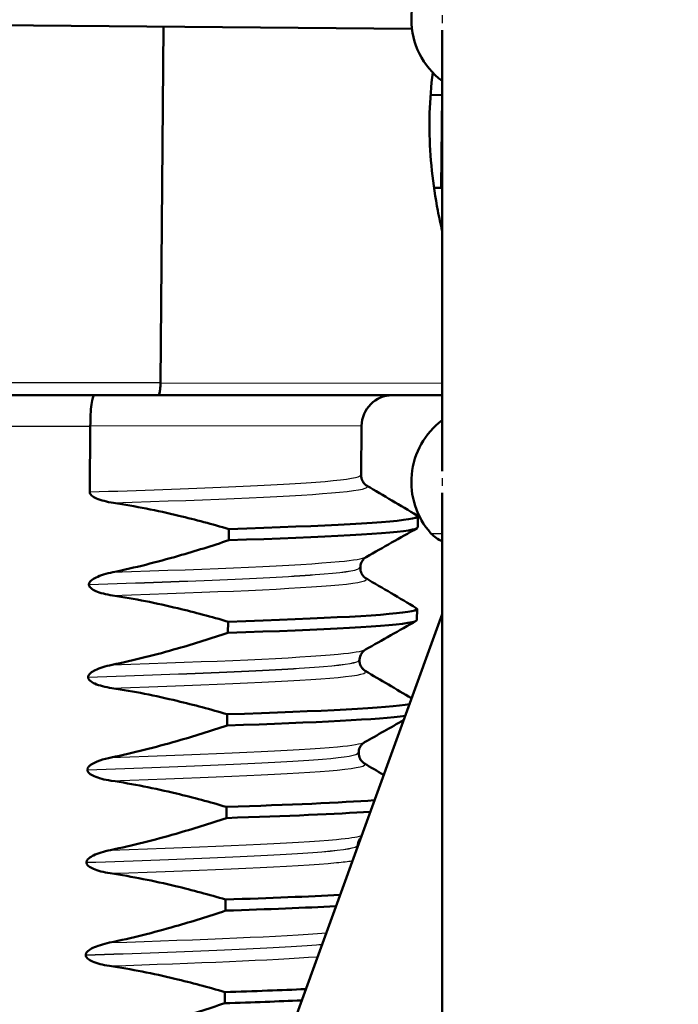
# Model space of a CAD drawing. Header units: millimetres. Extents: x 100 to 2000, y 93 to 2870.
# Tile 27 of 36: x 502 to 512, y 1660 to 1676. Entities that reach past the tile are written whole.
import ezdxf

# ---------------------------------------------------------------- set-up
doc = ezdxf.new("R2010")
doc.units = ezdxf.units.MM
doc.header["$LTSCALE"] = 10
for name, color, linetype, lineweight in [('Dimensions(ISO)', 7, 'Continuous', 25), ('Hatch', 7, 'Continuous', 9), ('Visible Edges(ISO)', 7, 'Continuous', 50), ('Visible Tangent Edges(ISO)', 7, 'Continuous', 25)]:
    doc.layers.add(name, color=color, linetype=linetype, lineweight=lineweight)
doc.styles.add('Text_3.5mm', font='arial.ttf', dxfattribs={"width": 0.9})
doc.dimstyles.new('KS-STANDARD', dxfattribs={"dimscale": 10, "dimtxt": 3.5, "dimasz": 2.5, "dimexe": 3.175, "dimexo": 0, "dimgap": 0.8, "dimtad": 1, "dimdec": 1, "dimrnd": 1e-08, "dimtxsty": 'Text_3.5mm', "dimcen": 0.09, "dimdle": 10, "dimclrd": 7, "dimclre": 7, "dimclrt": 7, "dimadec": 0, "dimazin": 2, "dimtfac": 0.714286, "dimtdec": 4, "dimtmove": 0, "dimatfit": 3, "dimfxl": 0, "dimtolj": 1, "dimlwd": 25, "dimlwe": 25, "dimarcsym": 0})

# ---------------------------------------------------------------- blocks, each defined once
blk = doc.blocks.new('*D11')
at = {"layer": 'Defpoints', "color": 0, "linetype": 'Continuous'}
for p in [(652.041, 2055.029), (400.641, 1762.747), (652.041, 1568.909)]:
    blk.add_point(p, dxfattribs=at)
at = {"layer": 'Dimensions(ISO)', "color": 7, "linetype": 'Continuous', "lineweight": 25}
for p, q in [((400.641, 1762.747), (400.641, 2086.779)), ((652.041, 1568.909), (652.041, 2086.779)), ((425.641, 2055.029), (627.041, 2055.029))]:
    blk.add_line(p, q, dxfattribs=at)
at = {"layer": 'Dimensions(ISO)', "color": 7, "linetype": 'Continuous'}
for points in [[(425.641, 2059.196), (425.641, 2050.862), (400.641, 2055.029)], [(627.041, 2059.196), (627.041, 2050.862), (652.041, 2055.029)]]:
    blk.add_solid(points, dxfattribs=at)
at = {"layer": 'Dimensions(ISO)', "color": 7, "linetype": 'Continuous', "lineweight": 25, "insert": (494.814, 2080.899), "char_height": 35, "attachment_point": 4, "style": 'Text_3.5mm'}
blk.add_mtext('\\A1;251', dxfattribs=at)

msp = doc.modelspace()

# ---------------------------------------------------------------- hatches: boundary and pattern name
at = {"layer": 'Hatch'}
h = msp.add_hatch(dxfattribs=at)
h.set_pattern_fill('ANSI31', color=256, scale=254, angle=90, style=0)
h.set_pattern_definition([(135, (0, 0), (-22.45064, -22.45064), [])])
edge = h.paths.add_edge_path()
edge.add_line((592.041, 1553.055), (607.37, 1553.055))
edge.add_line((607.37, 1553.055), (607.235, 1554.997))
edge.add_ellipse((606.936, 1553.835), major_axis=(1.199, -0.042), ratio=1, start_angle=77.607, end_angle=90)
edge.add_line((606.978, 1555.034), (595.02, 1555.452))
edge.add_ellipse((595.023, 1555.552), major_axis=(-0.0999, 0.0035), ratio=1, start_angle=0, end_angle=90, ccw=False)
edge.add_line((594.923, 1555.555), (594.937, 1555.955))
edge.add_ellipse((595.037, 1555.951), major_axis=(0.0035, 0.0999), ratio=1, start_angle=2, end_angle=90, ccw=False)
edge.add_line((595.037, 1556.051), (607.161, 1556.051))
edge.add_line((607.161, 1556.051), (607.091, 1557.059))
edge.add_ellipse((606.093, 1556.989), major_axis=(-0.07, 0.998), ratio=1, start_angle=270, end_angle=341)
edge.add_line((606.352, 1557.955), (596.306, 1560.647))
edge.add_ellipse((596.565, 1561.613), major_axis=(-0.966, 0.259), ratio=1, start_angle=54.5, end_angle=90, ccw=False)
edge.add_line((595.793, 1560.977), (594.129, 1562.995))
edge.add_ellipse((594.901, 1563.631), major_axis=(-0.636, 0.772), ratio=1, start_angle=54.5, end_angle=90, ccw=False)
edge.add_line((593.903, 1563.562), (593.757, 1565.658))
edge.add_ellipse((590.265, 1565.414), major_axis=(-0.244, 3.491), ratio=1, start_angle=270, end_angle=353)
edge.add_line((590.448, 1568.909), (565.974, 1570.192))
edge.add_spline(control_points=[(565.974, 1570.192), (564.342, 1570.277), (562.734, 1570.629), (559.697, 1571.837), (558.287, 1572.685), (555.554, 1575.009), (554.327, 1576.553), (552.535, 1580.024), (551.986, 1581.918), (551.816, 1583.864)], knot_values=[-2.152597, -2.152597, -2.152597, -2.152597, -1.662265, -1.662265, -1.171933, -1.171933, -0.585967, -0.585967, 0, 0, 0, 0], degree=3, periodic=0)
edge.add_line((551.816, 1583.864), (536.601, 1757.772))
edge.add_ellipse((535.107, 1757.641), major_axis=(-0.131, 1.494), ratio=1, start_angle=270, end_angle=354.5)
edge.add_line((535.12, 1759.141), (526.636, 1759.215))
edge.add_line((526.636, 1759.215), (517.683, 1759.293))
edge.add_line((517.683, 1759.293), (517.626, 1752.793))
edge.add_line((517.626, 1752.793), (519.34, 1752.778))
edge.add_ellipse((519.332, 1751.778), major_axis=(1, -0.009), ratio=1, start_angle=10, end_angle=90, ccw=False)
edge.add_line((520.318, 1751.943), (520.529, 1750.681))
edge.add_ellipse((521.022, 1750.764), major_axis=(0.083, -0.493), ratio=1, start_angle=270, end_angle=350)
edge.add_line((521.018, 1750.264), (527.155, 1750.21))
edge.add_ellipse((527.116, 1745.71), major_axis=(4.5, -0.039), ratio=1, start_angle=5.5, end_angle=90, ccw=False)
edge.add_line((531.599, 1746.102), (546.179, 1579.457))
edge.add_spline(control_points=[(546.179, 1579.457), (546.369, 1577.286), (546.912, 1575.161), (548.663, 1571.169), (549.859, 1569.33), (553.083, 1565.797), (555.197, 1564.234), (559.906, 1562.007), (562.455, 1561.364), (565.056, 1561.228)], knot_values=[-2.870129, -2.870129, -2.870129, -2.870129, -2.216354, -2.216354, -1.562578, -1.562578, -0.781289, -0.781289, 0, 0, 0, 0], degree=3, periodic=0)
edge.add_line((565.056, 1561.228), (579.557, 1560.468))
edge.add_ellipse((579.033, 1550.481), major_axis=(9.986, -0.523), ratio=1, start_angle=37.8602, end_angle=90, ccw=False)
edge.add_ellipse((595.444, 1561.913), major_axis=(5.716, -8.205), ratio=1, start_angle=270, end_angle=302.2923)
edge.add_ellipse((592.041, 1552.555), major_axis=(0.143, 0.479), ratio=1, start_angle=16.5598, end_angle=90, ccw=False)
edge = h.paths.add_edge_path()
edge.add_line((477.638, 1759.642), (469.154, 1759.717))
edge.add_ellipse((469.18, 1762.716), major_axis=(-3, 0.026), ratio=1, start_angle=5.5, end_angle=90, ccw=False)
edge.add_line((466.191, 1762.455), (465.761, 1767.378))
edge.add_ellipse((464.266, 1767.247), major_axis=(-0.131, 1.494), ratio=1, start_angle=270, end_angle=355)
edge.add_line((464.266, 1768.747), (447.459, 1768.747))
edge.add_ellipse((447.459, 1767.247), major_axis=(-1.5, 0), ratio=1, start_angle=270, end_angle=356)
edge.add_line((445.963, 1767.352), (445.641, 1762.747))
edge.add_line((445.641, 1762.747), (451.641, 1762.747))
edge.add_line((451.641, 1762.747), (452.49, 1762.747))
edge.add_ellipse((452.49, 1761.747), major_axis=(1, 0), ratio=1, start_angle=0, end_angle=90, ccw=False)
edge.add_line((453.49, 1761.747), (453.49, 1758.761))
edge.add_ellipse((451.183, 1756.844), major_axis=(1.918, -2.307), ratio=1, start_angle=65.2703, end_angle=90, ccw=False)
edge.add_line((454.08, 1757.62), (457.47, 1744.971))
edge.add_ellipse((460.368, 1745.747), major_axis=(0.776, -2.898), ratio=1, start_angle=270, end_angle=345)
edge.add_line((460.368, 1742.747), (462.514, 1742.747))
edge.add_ellipse((462.514, 1745.747), major_axis=(3, 0), ratio=1, start_angle=270, end_angle=345.7615)
edge.add_line((465.422, 1745.009), (466.103, 1747.693))
edge.add_ellipse((469.98, 1746.709), major_axis=(0.984, 3.877), ratio=1, start_angle=13.7385, end_angle=90, ccw=False)
edge.add_line((470.015, 1750.709), (483.099, 1750.594))
edge.add_ellipse((483.103, 1751.094), major_axis=(0.5, -0.004), ratio=1, start_angle=270, end_angle=350)
edge.add_line((483.595, 1751.003), (483.828, 1752.262))
edge.add_ellipse((484.811, 1752.08), major_axis=(0.182, 0.983), ratio=1, start_angle=10, end_angle=90, ccw=False)
edge.add_line((484.82, 1753.08), (486.534, 1753.065))
edge.add_line((486.534, 1753.065), (486.591, 1759.564))
edge.add_line((486.591, 1759.564), (477.638, 1759.642))
edge = h.paths.add_edge_path()
edge.add_line((707.179, 1553.055), (712.041, 1553.055))
edge.add_ellipse((712.041, 1552.555), major_axis=(0.5, 0), ratio=1, start_angle=16.5598, end_angle=90, ccw=False)
edge.add_ellipse((708.637, 1561.913), major_axis=(9.215, 3.883), ratio=1, start_angle=270, end_angle=302.2923)
edge.add_ellipse((725.048, 1550.481), major_axis=(5.716, 8.205), ratio=1, start_angle=37.8602, end_angle=90, ccw=False)
edge.add_line((724.525, 1560.468), (906.996, 1570.031))
edge.add_spline(control_points=[(906.996, 1570.031), (909.172, 1570.145), (911.315, 1570.614), (915.365, 1572.224), (917.245, 1573.355), (920.889, 1576.454), (922.525, 1578.512), (924.915, 1583.14), (925.646, 1585.666), (925.873, 1588.26)], knot_values=[-2.870129, -2.870129, -2.870129, -2.870129, -2.216354, -2.216354, -1.562578, -1.562578, -0.781289, -0.781289, 0, 0, 0, 0], degree=3, periodic=0)
edge.add_line((925.873, 1588.26), (936.986, 1715.279))
edge.add_ellipse((1036.605, 1706.563), major_axis=(8.716, 99.619), ratio=1, start_angle=77, end_angle=90, ccw=False)
edge.add_line((941.5, 1737.465), (943.054, 1742.249))
edge.add_ellipse((924.033, 1748.429), major_axis=(19.021, -6.18), ratio=1, start_angle=0, end_angle=3)
edge.add_line((943.351, 1743.253), (947.201, 1757.62))
edge.add_ellipse((950.099, 1756.844), major_axis=(0.776, 2.898), ratio=1, start_angle=65.2703, end_angle=90, ccw=False)
edge.add_line((947.792, 1758.761), (947.792, 1761.747))
edge.add_ellipse((948.792, 1761.747), major_axis=(0, 1), ratio=1, start_angle=0, end_angle=90, ccw=False)
edge.add_line((948.792, 1762.747), (949.641, 1762.747))
edge.add_line((949.641, 1762.747), (955.641, 1762.747))
edge.add_line((955.641, 1762.747), (955.319, 1767.352))
edge.add_ellipse((953.822, 1767.247), major_axis=(-0.105, 1.496), ratio=1, start_angle=270, end_angle=356)
edge.add_line((953.822, 1768.747), (937.015, 1768.747))
edge.add_ellipse((937.015, 1767.247), major_axis=(-1.5, 0), ratio=1, start_angle=270, end_angle=355)
edge.add_line((935.521, 1767.378), (920.236, 1592.667))
edge.add_spline(control_points=[(920.236, 1592.667), (920.093, 1591.039), (919.686, 1589.445), (918.372, 1586.451), (917.475, 1585.072), (915.057, 1582.421), (913.472, 1581.249), (909.94, 1579.579), (908.028, 1579.097), (906.078, 1578.995)], knot_values=[-2.152597, -2.152597, -2.152597, -2.152597, -1.662265, -1.662265, -1.171933, -1.171933, -0.585967, -0.585967, 0, 0, 0, 0], degree=3, periodic=0)
edge.add_line((906.078, 1578.995), (713.633, 1568.909))
edge.add_ellipse((713.816, 1565.414), major_axis=(-3.495, -0.183), ratio=1, start_angle=270, end_angle=353)
edge.add_line((710.325, 1565.658), (710.178, 1563.562))
edge.add_ellipse((709.181, 1563.631), major_axis=(-0.07, -0.998), ratio=1, start_angle=54.5, end_angle=90, ccw=False)
edge.add_line((709.952, 1562.995), (708.288, 1560.977))
edge.add_ellipse((707.516, 1561.613), major_axis=(-0.636, -0.772), ratio=1, start_angle=54.5, end_angle=90, ccw=False)
edge.add_line((707.775, 1560.647), (697.73, 1557.955))
edge.add_ellipse((697.989, 1556.989), major_axis=(-0.966, -0.259), ratio=1, start_angle=270, end_angle=341)
edge.add_line((696.991, 1557.059), (696.921, 1556.051))
edge.add_line((696.921, 1556.051), (709.044, 1556.051))
edge.add_ellipse((709.044, 1555.951), major_axis=(0.1, 0), ratio=1, start_angle=2, end_angle=90, ccw=False)
edge.add_line((709.144, 1555.955), (709.158, 1555.555))
edge.add_ellipse((709.058, 1555.552), major_axis=(0.0035, -0.0999), ratio=1, start_angle=0, end_angle=90, ccw=False)
edge.add_line((709.062, 1555.452), (697.103, 1555.034))
edge.add_ellipse((697.145, 1553.835), major_axis=(1.162, 0.298), ratio=1, start_angle=77.607, end_angle=90)
edge.add_line((696.847, 1554.997), (696.711, 1553.055))
edge.add_line((696.711, 1553.055), (707.179, 1553.055))

# ---------------------------------------------------------------- linework, layer by layer
at = {"layer": 'Visible Edges(ISO)'}
for p, q in [((508.109, 1675.873), (491.391, 1676.019)), ((504.03, 1670.132), (504.081, 1675.909)), ((508.599, 1675.852), (508.599, 1668.703)), ((508.598, 1674.797), (508.599, 1674.862)), ((508.41, 1674.799), (508.598, 1674.797)), ((508.585, 1673.295), (508.598, 1674.797)), ((508.393, 1674.233), (508.396, 1674.508)), ((508.466, 1673.296), (508.585, 1673.295)), ((504.03, 1670.131), (504.03, 1670.132)), ((501.356, 1669.932), (503.994, 1669.932)), ((508.599, 1669.932), (503.994, 1669.932)), ((502.893, 1669.432), (502.883, 1668.365)), ((502.893, 1669.433), (502.893, 1669.432)), ((507.292, 1669.436), (507.285, 1668.639)), ((508.599, 1668.352), (508.599, 1658.491)), ((508.203, 1667.791), (508.205, 1667.971)), ((505.14, 1667.763), (505.138, 1667.582)), ((507.272, 1667.139), (507.272, 1667.138)), ((502.87, 1666.865), (502.87, 1666.864)), ((508.19, 1666.29), (508.192, 1666.47)), ((508.599, 1666.386), (502.22, 1648.859)), ((505.126, 1666.262), (505.125, 1666.081)), ((507.258, 1665.638), (507.258, 1665.637)), ((502.857, 1665.364), (502.857, 1665.363)), ((505.113, 1664.761), (505.112, 1664.58)), ((507.245, 1664.137), (507.245, 1664.136)), ((502.844, 1663.863), (502.844, 1663.862)), ((505.1, 1663.26), (505.099, 1663.08)), ((507.232, 1662.636), (507.232, 1662.635)), ((502.831, 1662.362), (502.831, 1662.361)), ((505.087, 1661.759), (505.086, 1661.579)), ((502.818, 1660.861), (502.818, 1660.86)), ((505.074, 1660.258), (505.072, 1660.078))]:
    msp.add_line(p, q, dxfattribs=at)
for centre, radius, start, end in [((509.349, 1676.027), 1.25, 126.8699, 233.1301), ((507.792, 1669.432), 0.5, 90, 179.5), ((509.349, 1668.527), 1.25, 126.8699, 221.8103), ((508.79, 1668.027), 0.5, 221.8103, 247.5445)]:
    msp.add_arc(centre, radius, start, end, dxfattribs=at)
for points in [[(508.396, 1674.508), (508.402, 1674.725), (508.419, 1674.946), (508.446, 1675.164)], [(507.378, 1668.466), (507.649, 1668.306), (507.921, 1668.146), (508.193, 1667.985)], [(508.191, 1667.776), (507.916, 1667.621), (507.642, 1667.465), (507.367, 1667.31)], [(507.364, 1666.965), (507.636, 1666.805), (507.908, 1666.645), (508.179, 1666.484)], [(508.178, 1666.275), (507.903, 1666.12), (507.629, 1665.964), (507.354, 1665.809)], [(507.351, 1665.464), (507.602, 1665.317), (507.852, 1665.169), (508.102, 1665.021)], [(505.113, 1664.761), (506.647, 1664.811), (507.737, 1664.866), (508.068, 1664.927)], [(505.112, 1664.58), (506.552, 1664.628), (507.601, 1664.679), (507.998, 1664.736)], [(507.973, 1664.666), (507.762, 1664.547), (507.552, 1664.427), (507.341, 1664.308)], [(507.338, 1663.964), (507.442, 1663.902), (507.546, 1663.841), (507.65, 1663.779)], [(505.1, 1663.26), (506.13, 1663.294), (506.96, 1663.33), (507.495, 1663.368)], [(505.099, 1663.08), (506.087, 1663.112), (506.892, 1663.146), (507.427, 1663.183)], [(507.232, 1662.635), (507.232, 1662.634), (507.232, 1662.632), (507.232, 1662.631)], [(505.087, 1661.759), (505.814, 1661.783), (506.441, 1661.808), (506.935, 1661.834)], [(505.086, 1661.579), (505.781, 1661.602), (506.385, 1661.625), (506.869, 1661.65)], [(505.074, 1660.258), (505.557, 1660.274), (505.996, 1660.29), (506.381, 1660.307)], [(505.072, 1660.078), (505.529, 1660.093), (505.946, 1660.108), (506.315, 1660.124)]]:
    msp.add_open_spline(points, degree=3, dxfattribs=at)
for points, knots in [([(508.599, 1672.596), (508.574, 1672.702), (508.55, 1672.812), (508.448, 1673.341), (508.398, 1673.795), (508.393, 1674.233)], [0.9714171, 0.9714171, 0.9714171, 0.9714171, 1.0064033, 1.0064033, 1.1366644, 1.1366644, 1.1366644, 1.1366644]), ([(503.994, 1669.932), (503.995, 1669.932), (503.995, 1669.932), (504, 1669.932), (504.004, 1669.938), (504.013, 1669.959), (504.017, 1669.974), (504.023, 1670.011), (504.026, 1670.033), (504.029, 1670.08), (504.03, 1670.106), (504.03, 1670.131)], [-0.03167383, -0.03167383, -0.03167383, -0.03167383, -0.03152626, -0.03152626, -0.02335987, -0.02335987, -0.01547845, -0.01547845, -0.00771078, -0.00771078, 0, 0, 0, 0]), ([(502.96, 1669.932), (502.959, 1669.932), (502.959, 1669.932), (502.95, 1669.932), (502.942, 1669.918), (502.926, 1669.866), (502.918, 1669.829), (502.906, 1669.736), (502.901, 1669.682), (502.894, 1669.562), (502.893, 1669.498), (502.893, 1669.433)], [-0.00032025, -0.00032025, -0.00032025, -0.00032025, 0, 0, 0.02016604, 0.02016604, 0.03980443, 0.03980443, 0.05928019, 0.05928019, 0.07867133, 0.07867133, 0.07867133, 0.07867133]), ([(507.285, 1668.639), (507.284, 1668.605), (507.293, 1668.57), (507.318, 1668.521), (507.332, 1668.504), (507.358, 1668.479), (507.368, 1668.472), (507.376, 1668.467), (507.377, 1668.467), (507.378, 1668.466)], [0, 0, 0, 0, 0.01563679, 0.01563679, 0.02960477, 0.02960477, 0.04518607, 0.04518607, 0.04675566, 0.04675566, 0.04675566, 0.04675566]), ([(502.883, 1668.365), (502.883, 1668.36), (502.884, 1668.355), (502.886, 1668.346), (502.888, 1668.341), (502.896, 1668.326), (502.904, 1668.317), (502.934, 1668.289), (502.966, 1668.272), (503.064, 1668.229), (503.161, 1668.204), (503.268, 1668.188)], [-0.05473825, -0.05473825, -0.05473825, -0.05473825, -0.05269081, -0.05269081, -0.05054514, -0.05054514, -0.04561181, -0.04561181, -0.03251755, -0.03251755, 0, 0, 0, 0]), ([(503.268, 1668.188), (503.624, 1668.134), (503.977, 1668.064), (504.6, 1667.915), (504.871, 1667.842), (505.14, 1667.763)], [-0.1920259, -0.1920259, -0.1920259, -0.1920259, -0.0840256, -0.0840256, 0, 0, 0, 0]), ([(505.14, 1667.763), (506.715, 1667.815), (507.823, 1667.871), (508.12, 1667.934), (508.198, 1667.951), (508.22, 1667.968), (508.188, 1667.985)], [52.423241, 52.423241, 52.423241, 52.423241, 53.249787, 53.249787, 53.249787, 53.467266, 53.467266, 53.467266, 53.467266]), ([(505.138, 1667.582), (506.714, 1667.634), (507.821, 1667.691), (508.118, 1667.754), (508.175, 1667.766), (508.202, 1667.778), (508.2, 1667.791)], [52.4232414, 52.4232414, 52.4232414, 52.4232414, 53.2497872, 53.2497872, 53.2497872, 53.4070751, 53.4070751, 53.4070751, 53.4070751]), ([(505.138, 1667.582), (504.868, 1667.492), (504.596, 1667.407), (503.971, 1667.228), (503.616, 1667.138), (503.258, 1667.064)], [-0.1951068, -0.1951068, -0.1951068, -0.1951068, -0.109617, -0.109617, 0, 0, 0, 0]), ([(507.367, 1667.31), (507.36, 1667.306), (507.349, 1667.299), (507.325, 1667.276), (507.313, 1667.262), (507.287, 1667.22), (507.274, 1667.186), (507.272, 1667.147), (507.272, 1667.143), (507.272, 1667.139)], [0, 0, 0, 0, 0.01675146, 0.01675146, 0.02873921, 0.02873921, 0.0449543, 0.0449543, 0.04675997, 0.04675997, 0.04675997, 0.04675997]), ([(503.258, 1667.064), (503.152, 1667.042), (503.056, 1667.012), (502.959, 1666.965), (502.93, 1666.948), (502.897, 1666.92), (502.888, 1666.91), (502.878, 1666.893), (502.875, 1666.887), (502.872, 1666.879), (502.871, 1666.876), (502.871, 1666.872), (502.871, 1666.87), (502.87, 1666.868), (502.87, 1666.868), (502.87, 1666.866), (502.87, 1666.866), (502.87, 1666.865), (502.87, 1666.865), (502.87, 1666.865)], [-0.03978694, -0.03978694, -0.03978694, -0.03978694, -0.01651478, -0.01651478, -0.0075637, -0.0075637, -0.00358267, -0.00358267, -0.00171374, -0.00171374, -0.00084489, -0.00084489, -0.00042059, -0.00042059, -0.00020999, -0.00020999, -0.00010493, -0.00010493, 0, 0, 0, 0]), ([(507.272, 1667.138), (507.271, 1667.104), (507.28, 1667.069), (507.305, 1667.02), (507.319, 1667.003), (507.345, 1666.978), (507.355, 1666.971), (507.363, 1666.966), (507.364, 1666.966), (507.364, 1666.965)], [0, 0, 0, 0, 0.01563679, 0.01563679, 0.02960477, 0.02960477, 0.04518607, 0.04518607, 0.04675566, 0.04675566, 0.04675566, 0.04675566]), ([(502.87, 1666.864), (502.87, 1666.859), (502.871, 1666.854), (502.873, 1666.845), (502.875, 1666.84), (502.883, 1666.825), (502.891, 1666.816), (502.921, 1666.788), (502.953, 1666.771), (503.051, 1666.728), (503.148, 1666.703), (503.255, 1666.687)], [-0.05473825, -0.05473825, -0.05473825, -0.05473825, -0.05269081, -0.05269081, -0.05054514, -0.05054514, -0.04561181, -0.04561181, -0.03251755, -0.03251755, 0, 0, 0, 0]), ([(503.255, 1666.687), (503.611, 1666.634), (503.964, 1666.563), (504.587, 1666.414), (504.858, 1666.341), (505.126, 1666.262)], [-0.1920259, -0.1920259, -0.1920259, -0.1920259, -0.0840256, -0.0840256, 0, 0, 0, 0]), ([(505.126, 1666.262), (506.702, 1666.314), (507.81, 1666.37), (508.107, 1666.433), (508.185, 1666.45), (508.206, 1666.467), (508.175, 1666.484)], [46.140056, 46.140056, 46.140056, 46.140056, 46.966602, 46.966602, 46.966602, 47.184081, 47.184081, 47.184081, 47.184081]), ([(505.125, 1666.081), (506.7, 1666.134), (507.808, 1666.19), (508.105, 1666.253), (508.162, 1666.265), (508.189, 1666.277), (508.187, 1666.29)], [46.1400561, 46.1400561, 46.1400561, 46.1400561, 46.9666019, 46.9666019, 46.9666019, 47.1238898, 47.1238898, 47.1238898, 47.1238898]), ([(505.125, 1666.081), (504.855, 1665.991), (504.582, 1665.906), (503.958, 1665.727), (503.603, 1665.637), (503.245, 1665.563)], [-0.1951068, -0.1951068, -0.1951068, -0.1951068, -0.109617, -0.109617, 0, 0, 0, 0]), ([(507.354, 1665.809), (507.347, 1665.805), (507.336, 1665.798), (507.311, 1665.775), (507.299, 1665.761), (507.274, 1665.719), (507.261, 1665.685), (507.259, 1665.646), (507.258, 1665.642), (507.258, 1665.638)], [0, 0, 0, 0, 0.01675146, 0.01675146, 0.02873921, 0.02873921, 0.0449543, 0.0449543, 0.04675997, 0.04675997, 0.04675997, 0.04675997]), ([(507.258, 1665.637), (507.258, 1665.603), (507.267, 1665.569), (507.292, 1665.519), (507.306, 1665.502), (507.331, 1665.477), (507.342, 1665.47), (507.35, 1665.465), (507.351, 1665.465), (507.351, 1665.464)], [0, 0, 0, 0, 0.01563679, 0.01563679, 0.02960477, 0.02960477, 0.04518607, 0.04518607, 0.04675566, 0.04675566, 0.04675566, 0.04675566]), ([(503.245, 1665.563), (503.139, 1665.541), (503.043, 1665.511), (502.946, 1665.464), (502.917, 1665.447), (502.884, 1665.419), (502.875, 1665.409), (502.865, 1665.392), (502.862, 1665.387), (502.859, 1665.378), (502.858, 1665.375), (502.858, 1665.371), (502.858, 1665.369), (502.857, 1665.367), (502.857, 1665.367), (502.857, 1665.366), (502.857, 1665.365), (502.857, 1665.364), (502.857, 1665.364), (502.857, 1665.364)], [-0.03978694, -0.03978694, -0.03978694, -0.03978694, -0.01651478, -0.01651478, -0.0075637, -0.0075637, -0.00358267, -0.00358267, -0.00171374, -0.00171374, -0.00084489, -0.00084489, -0.00042059, -0.00042059, -0.00020999, -0.00020999, -0.00010493, -0.00010493, 0, 0, 0, 0]), ([(502.857, 1665.363), (502.857, 1665.358), (502.858, 1665.353), (502.86, 1665.344), (502.862, 1665.339), (502.87, 1665.324), (502.877, 1665.315), (502.908, 1665.287), (502.94, 1665.27), (503.038, 1665.227), (503.135, 1665.202), (503.242, 1665.186)], [-0.05473825, -0.05473825, -0.05473825, -0.05473825, -0.05269081, -0.05269081, -0.05054514, -0.05054514, -0.04561181, -0.04561181, -0.03251755, -0.03251755, 0, 0, 0, 0]), ([(503.242, 1665.186), (503.598, 1665.133), (503.951, 1665.062), (504.574, 1664.913), (504.845, 1664.84), (505.113, 1664.761)], [-0.1920259, -0.1920259, -0.1920259, -0.1920259, -0.0840256, -0.0840256, 0, 0, 0, 0]), ([(505.112, 1664.58), (504.842, 1664.49), (504.569, 1664.405), (503.945, 1664.226), (503.59, 1664.136), (503.232, 1664.062)], [-0.1951068, -0.1951068, -0.1951068, -0.1951068, -0.109617, -0.109617, 0, 0, 0, 0]), ([(507.341, 1664.308), (507.334, 1664.304), (507.323, 1664.297), (507.298, 1664.274), (507.286, 1664.26), (507.26, 1664.218), (507.248, 1664.184), (507.246, 1664.145), (507.245, 1664.141), (507.245, 1664.137)], [0, 0, 0, 0, 0.01675146, 0.01675146, 0.02873921, 0.02873921, 0.0449543, 0.0449543, 0.04675997, 0.04675997, 0.04675997, 0.04675997]), ([(503.232, 1664.062), (503.17, 1664.049), (503.106, 1664.032), (502.991, 1663.992), (502.943, 1663.97), (502.892, 1663.936), (502.876, 1663.924), (502.858, 1663.902), (502.852, 1663.893), (502.846, 1663.877), (502.844, 1663.87), (502.844, 1663.863)], [-0.03714578, -0.03714578, -0.03714578, -0.03714578, -0.02352479, -0.02352479, -0.01076423, -0.01076423, -0.00516478, -0.00516478, -0.00220521, -0.00220521, 0, 0, 0, 0]), ([(507.245, 1664.136), (507.245, 1664.102), (507.254, 1664.068), (507.279, 1664.018), (507.293, 1664.001), (507.318, 1663.976), (507.329, 1663.969), (507.337, 1663.964), (507.338, 1663.964), (507.338, 1663.964)], [0, 0, 0, 0, 0.01563679, 0.01563679, 0.02960477, 0.02960477, 0.04518607, 0.04518607, 0.04675566, 0.04675566, 0.04675566, 0.04675566]), ([(502.844, 1663.862), (502.844, 1663.857), (502.845, 1663.852), (502.847, 1663.843), (502.849, 1663.838), (502.857, 1663.823), (502.864, 1663.814), (502.895, 1663.786), (502.927, 1663.769), (503.025, 1663.726), (503.122, 1663.701), (503.229, 1663.685)], [-0.05473825, -0.05473825, -0.05473825, -0.05473825, -0.05269081, -0.05269081, -0.05054514, -0.05054514, -0.04561181, -0.04561181, -0.03251755, -0.03251755, 0, 0, 0, 0]), ([(503.229, 1663.685), (503.585, 1663.632), (503.938, 1663.561), (504.561, 1663.412), (504.832, 1663.339), (505.1, 1663.26)], [-0.1920259, -0.1920259, -0.1920259, -0.1920259, -0.0840256, -0.0840256, 0, 0, 0, 0]), ([(505.099, 1663.08), (504.829, 1662.989), (504.556, 1662.904), (503.932, 1662.725), (503.577, 1662.635), (503.219, 1662.561)], [-0.1951068, -0.1951068, -0.1951068, -0.1951068, -0.109617, -0.109617, 0, 0, 0, 0]), ([(507.283, 1662.769), (507.276, 1662.761), (507.269, 1662.752), (507.247, 1662.717), (507.235, 1662.683), (507.232, 1662.644), (507.232, 1662.64), (507.232, 1662.636)], [0.02155181, 0.02155181, 0.02155181, 0.02155181, 0.02873921, 0.02873921, 0.0449543, 0.0449543, 0.04675997, 0.04675997, 0.04675997, 0.04675997]), ([(503.219, 1662.561), (503.113, 1662.539), (503.016, 1662.509), (502.92, 1662.462), (502.891, 1662.445), (502.858, 1662.417), (502.849, 1662.407), (502.838, 1662.39), (502.836, 1662.385), (502.833, 1662.376), (502.832, 1662.373), (502.831, 1662.369), (502.831, 1662.367), (502.831, 1662.365), (502.831, 1662.365), (502.831, 1662.364), (502.831, 1662.363), (502.831, 1662.363), (502.831, 1662.362), (502.831, 1662.362)], [-0.03978694, -0.03978694, -0.03978694, -0.03978694, -0.01651478, -0.01651478, -0.0075637, -0.0075637, -0.00358267, -0.00358267, -0.00171374, -0.00171374, -0.00084489, -0.00084489, -0.00042059, -0.00042059, -0.00020999, -0.00020999, -0.00010493, -0.00010493, 0, 0, 0, 0]), ([(502.831, 1662.361), (502.831, 1662.356), (502.832, 1662.351), (502.834, 1662.342), (502.836, 1662.337), (502.843, 1662.323), (502.851, 1662.313), (502.882, 1662.285), (502.914, 1662.268), (503.011, 1662.225), (503.108, 1662.2), (503.216, 1662.184)], [-0.05473825, -0.05473825, -0.05473825, -0.05473825, -0.05269081, -0.05269081, -0.05054514, -0.05054514, -0.04561181, -0.04561181, -0.03251755, -0.03251755, 0, 0, 0, 0]), ([(503.216, 1662.184), (503.572, 1662.131), (503.925, 1662.06), (504.548, 1661.911), (504.819, 1661.838), (505.087, 1661.759)], [-0.1920259, -0.1920259, -0.1920259, -0.1920259, -0.0840256, -0.0840256, 0, 0, 0, 0]), ([(505.086, 1661.579), (504.816, 1661.488), (504.543, 1661.403), (503.918, 1661.224), (503.564, 1661.135), (503.206, 1661.06)], [-0.1951068, -0.1951068, -0.1951068, -0.1951068, -0.109617, -0.109617, 0, 0, 0, 0]), ([(503.206, 1661.06), (503.099, 1661.038), (503.003, 1661.008), (502.907, 1660.961), (502.878, 1660.944), (502.845, 1660.916), (502.835, 1660.906), (502.825, 1660.889), (502.822, 1660.884), (502.82, 1660.875), (502.819, 1660.872), (502.818, 1660.868), (502.818, 1660.867), (502.818, 1660.864), (502.818, 1660.864), (502.818, 1660.863), (502.818, 1660.862), (502.818, 1660.862), (502.818, 1660.861), (502.818, 1660.861)], [-0.03978694, -0.03978694, -0.03978694, -0.03978694, -0.01651479, -0.01651479, -0.0075637, -0.0075637, -0.00358267, -0.00358267, -0.00171374, -0.00171374, -0.00084489, -0.00084489, -0.00042059, -0.00042059, -0.00020999, -0.00020999, -0.00010493, -0.00010493, 0, 0, 0, 0]), ([(502.818, 1660.86), (502.818, 1660.855), (502.818, 1660.85), (502.821, 1660.841), (502.823, 1660.836), (502.83, 1660.822), (502.838, 1660.813), (502.869, 1660.784), (502.901, 1660.767), (502.998, 1660.724), (503.095, 1660.7), (503.202, 1660.683)], [-0.05473825, -0.05473825, -0.05473825, -0.05473825, -0.05269081, -0.05269081, -0.05054514, -0.05054514, -0.04561181, -0.04561181, -0.03251755, -0.03251755, 0, 0, 0, 0]), ([(503.202, 1660.683), (503.559, 1660.63), (503.912, 1660.559), (504.535, 1660.411), (504.805, 1660.337), (505.074, 1660.258)], [-0.1920259, -0.1920259, -0.1920259, -0.1920259, -0.0840256, -0.0840256, 0, 0, 0, 0]), ([(505.072, 1660.078), (504.803, 1659.987), (504.53, 1659.902), (503.905, 1659.723), (503.55, 1659.634), (503.193, 1659.559)], [-0.1951068, -0.1951068, -0.1951068, -0.1951068, -0.109617, -0.109617, 0, 0, 0, 0])]:
    msp.add_open_spline(points, degree=3, knots=knots, dxfattribs=at)
at = {"layer": 'Visible Tangent Edges(ISO)'}
for p, q in [((504.03, 1670.132), (501.357, 1670.132)), ((504.03, 1670.131), (508.599, 1670.13)), ((501.351, 1669.432), (502.893, 1669.432)), ((507.292, 1669.436), (502.893, 1669.433)), ((508.417, 1667.694), (508.599, 1667.694))]:
    msp.add_line(p, q, dxfattribs=at)
for centre in [(509.847, 1676.027), (509.847, 1668.527)]:
    msp.add_ellipse(centre, major_axis=(0, -1.25), ratio=0.997968, start_param=4.661404, end_param=4.763374, dxfattribs=at)
for points, knots in [([(502.883, 1668.365), (504.53, 1668.419), (505.962, 1668.475), (506.699, 1668.537), (507.083, 1668.569), (507.275, 1668.603), (507.276, 1668.639)], [52.09876, 52.09876, 52.09876, 52.09876, 52.959823, 52.959823, 52.959823, 53.407075, 53.407075, 53.407075, 53.407075]), ([(503.268, 1668.188), (504.905, 1668.242), (506.279, 1668.298), (506.936, 1668.361), (507.288, 1668.394), (507.431, 1668.429), (507.369, 1668.466)], [52.160598, 52.160598, 52.160598, 52.160598, 53.016916, 53.016916, 53.016916, 53.475378, 53.475378, 53.475378, 53.475378]), ([(503.258, 1667.064), (504.895, 1667.118), (506.269, 1667.174), (506.926, 1667.237), (507.173, 1667.26), (507.317, 1667.284), (507.36, 1667.31)], [52.160598, 52.160598, 52.160598, 52.160598, 53.016916, 53.016916, 53.016916, 53.338772, 53.338772, 53.338772, 53.338772]), ([(502.87, 1666.865), (504.517, 1666.919), (505.948, 1666.975), (506.686, 1667.037), (507.07, 1667.069), (507.262, 1667.103), (507.262, 1667.139)], [52.09876, 52.09876, 52.09876, 52.09876, 52.959823, 52.959823, 52.959823, 53.407075, 53.407075, 53.407075, 53.407075]), ([(502.87, 1666.864), (504.517, 1666.918), (505.948, 1666.974), (506.686, 1667.036), (507.07, 1667.068), (507.262, 1667.102), (507.262, 1667.138)], [45.815575, 45.815575, 45.815575, 45.815575, 46.676638, 46.676638, 46.676638, 47.12389, 47.12389, 47.12389, 47.12389]), ([(503.255, 1666.687), (504.892, 1666.741), (506.266, 1666.797), (506.923, 1666.86), (507.275, 1666.893), (507.418, 1666.928), (507.356, 1666.966)], [45.877412, 45.877412, 45.877412, 45.877412, 46.733731, 46.733731, 46.733731, 47.192192, 47.192192, 47.192192, 47.192192]), ([(503.245, 1665.563), (504.882, 1665.617), (506.256, 1665.673), (506.913, 1665.736), (507.16, 1665.759), (507.304, 1665.783), (507.347, 1665.809)], [45.877412, 45.877412, 45.877412, 45.877412, 46.733731, 46.733731, 46.733731, 47.055587, 47.055587, 47.055587, 47.055587]), ([(502.857, 1665.364), (504.504, 1665.418), (505.935, 1665.474), (506.673, 1665.536), (507.057, 1665.568), (507.249, 1665.602), (507.249, 1665.638)], [45.815575, 45.815575, 45.815575, 45.815575, 46.676638, 46.676638, 46.676638, 47.12389, 47.12389, 47.12389, 47.12389]), ([(502.857, 1665.363), (504.504, 1665.417), (505.935, 1665.473), (506.673, 1665.535), (507.057, 1665.567), (507.249, 1665.601), (507.249, 1665.637)], [39.53239, 39.53239, 39.53239, 39.53239, 40.393452, 40.393452, 40.393452, 40.840704, 40.840704, 40.840704, 40.840704]), ([(503.242, 1665.186), (504.879, 1665.24), (506.253, 1665.296), (506.91, 1665.359), (507.262, 1665.392), (507.405, 1665.428), (507.343, 1665.465)], [39.594227, 39.594227, 39.594227, 39.594227, 40.450546, 40.450546, 40.450546, 40.909007, 40.909007, 40.909007, 40.909007]), ([(503.232, 1664.062), (504.869, 1664.116), (506.243, 1664.172), (506.9, 1664.235), (507.147, 1664.258), (507.291, 1664.283), (507.334, 1664.308)], [39.594227, 39.594227, 39.594227, 39.594227, 40.450546, 40.450546, 40.450546, 40.772402, 40.772402, 40.772402, 40.772402]), ([(502.844, 1663.863), (504.491, 1663.917), (505.922, 1663.973), (506.66, 1664.035), (507.043, 1664.067), (507.236, 1664.101), (507.236, 1664.137)], [39.53239, 39.53239, 39.53239, 39.53239, 40.393452, 40.393452, 40.393452, 40.840704, 40.840704, 40.840704, 40.840704]), ([(502.844, 1663.862), (504.491, 1663.916), (505.922, 1663.972), (506.66, 1664.034), (507.043, 1664.066), (507.236, 1664.1), (507.236, 1664.136)], [33.249204, 33.249204, 33.249204, 33.249204, 34.110267, 34.110267, 34.110267, 34.557519, 34.557519, 34.557519, 34.557519]), ([(503.229, 1663.685), (504.866, 1663.739), (506.24, 1663.795), (506.897, 1663.858), (507.249, 1663.891), (507.392, 1663.927), (507.33, 1663.964)], [33.311042, 33.311042, 33.311042, 33.311042, 34.167361, 34.167361, 34.167361, 34.625822, 34.625822, 34.625822, 34.625822]), ([(503.219, 1662.561), (504.856, 1662.615), (506.23, 1662.671), (506.887, 1662.734), (507.087, 1662.753), (507.219, 1662.772), (507.285, 1662.792)], [33.311042, 33.311042, 33.311042, 33.311042, 34.167361, 34.167361, 34.167361, 34.427425, 34.427425, 34.427425, 34.427425]), ([(502.831, 1662.362), (504.478, 1662.416), (505.909, 1662.472), (506.647, 1662.534), (507.03, 1662.567), (507.223, 1662.6), (507.223, 1662.636)], [33.249204, 33.249204, 33.249204, 33.249204, 34.110267, 34.110267, 34.110267, 34.557519, 34.557519, 34.557519, 34.557519]), ([(502.831, 1662.361), (504.478, 1662.415), (505.909, 1662.471), (506.647, 1662.533), (507.03, 1662.566), (507.223, 1662.599), (507.223, 1662.635)], [26.966019, 26.966019, 26.966019, 26.966019, 27.827082, 27.827082, 27.827082, 28.274334, 28.274334, 28.274334, 28.274334]), ([(503.216, 1662.184), (504.853, 1662.238), (506.227, 1662.294), (506.884, 1662.357), (506.988, 1662.367), (507.073, 1662.377), (507.141, 1662.387)], [27.0278565, 27.0278565, 27.0278565, 27.0278565, 27.8841752, 27.8841752, 27.8841752, 28.0196524, 28.0196524, 28.0196524, 28.0196524]), ([(502.818, 1660.861), (504.465, 1660.915), (505.896, 1660.971), (506.634, 1661.033), (506.64, 1661.034), (506.646, 1661.034), (506.651, 1661.035)], [26.9660191, 26.9660191, 26.9660191, 26.9660191, 27.8270816, 27.8270816, 27.8270816, 27.8338703, 27.8338703, 27.8338703, 27.8338703]), ([(502.818, 1660.86), (504.465, 1660.914), (505.896, 1660.97), (506.634, 1661.032), (506.64, 1661.033), (506.645, 1661.033), (506.651, 1661.034)], [20.6828338, 20.6828338, 20.6828338, 20.6828338, 21.5438963, 21.5438963, 21.5438963, 21.5505404, 21.5505404, 21.5505404, 21.5505404])]:
    msp.add_open_spline(points, degree=3, knots=knots, dxfattribs=at)
for points in [[(503.206, 1661.06), (504.723, 1661.11), (506.014, 1661.162), (506.718, 1661.219)], [(503.202, 1660.683), (504.625, 1660.73), (505.849, 1660.779), (506.576, 1660.832)]]:
    msp.add_open_spline(points, degree=3, dxfattribs=at)

# ---------------------------------------------------------------- dimensions: what is measured, and where the dimension line sits
at = {"layer": 'Dimensions(ISO)', "color": 7, "linetype": 'Continuous', "lineweight": 25}
dim = msp.add_linear_dim(base=(652.041, 2055.029), p1=(400.641, 1762.747), p2=(652.041, 1568.909), angle=180, dimstyle='KS-STANDARD', override={"dimgap": 0.8, "dimdec": 0, "dimtol": 0, "dimlim": 0, "dimtp": 0, "dimtm": 0, "dimtdec": 4, "dimtofl": 0, "dimatfit": 1}, dxfattribs=at)
dim.commit()
dim.dimension.update_dxf_attribs({"geometry": '*D11', "text_midpoint": (526.841, 2055.029), "dimtype": 160})

doc.saveas('drawing.dxf')
